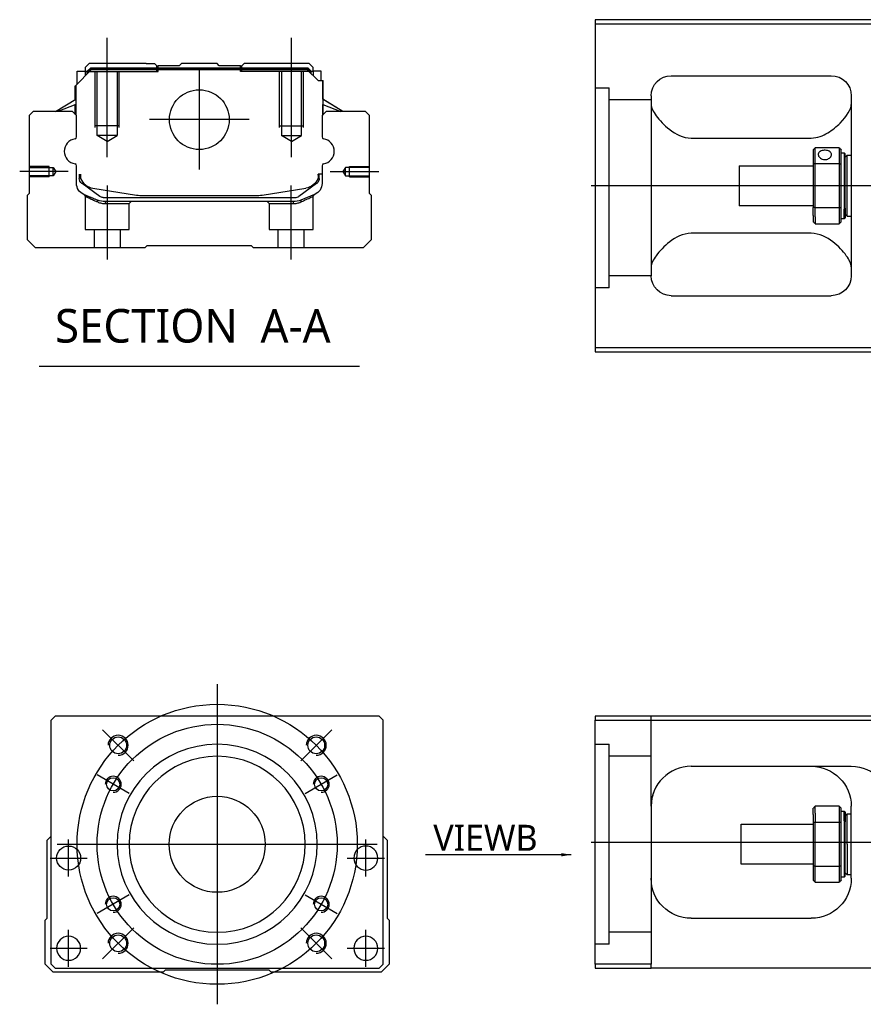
# Model space of a CAD drawing. Header units: millimetres. Extents: x -1108 to 3135, y -1596 to 860.
# Tile 35 of 40: x 655 to 866, y -245 to 1. Entities that reach past the tile are written whole.
import ezdxf
from ezdxf.lldxf.tags import DXFTag

# ---------------------------------------------------------------- set-up
doc = ezdxf.new("R2010")
doc.units = ezdxf.units.MM
doc.layers.get('0').update_dxf_attribs({"linetype": 'CONTINUOUS'})
doc.styles.add('CHN', font='Microsoft JhengHei.ttf')
doc.styles.add('DIM-7', font='SIMPLEX.shx', dxfattribs={"width": 0.7, "bigfont": 'chineset.shx'})
tags = doc.linetypes.add('DASHED', pattern=[25.72, 12.86, -12.86]).pattern_tags.tags
tags[6:7] = [DXFTag(74, 4), DXFTag(75, 0), DXFTag(340, '0'), DXFTag(46, 0.0), DXFTag(50, 0.0), DXFTag(44, 0.0), DXFTag(45, 0.0)]
tags[4:5] = [DXFTag(74, 4), DXFTag(75, 0), DXFTag(340, '0'), DXFTag(46, 0.0), DXFTag(50, 0.0), DXFTag(44, 0.0), DXFTag(45, 0.0)]
doc.dimstyles.new('CNS', dxfattribs={"dimtxt": 3.5, "dimasz": 2.5, "dimexe": 1, "dimexo": 1, "dimgap": 1, "dimtad": 1, "dimdsep": 46, "dimtxsty": 'DIM-7', "dimcen": 0.09, "dimclrd": 4, "dimclre": 4, "dimclrt": 1, "dimadec": 0, "dimazin": 0, "dimtfac": 1, "dimtmove": 0, "dimatfit": 3, "dimfxl": 1, "dimtvp": 0.971429, "dimtolj": 1, "dimarcsym": 0})

msp = doc.modelspace()

# ---------------------------------------------------------------- linework, layer by layer
at = {"linetype": 'Continuous'}
for p, q in [((872.87, 0.81), (798.87, 0.81)), ((798.87, 0.81), (798.87, -81.19)), ((798.87, -0.19), (872.87, -0.19)), ((669.1, -15.62), (673, -11.72)), ((669.5, -12.02), (671.5, -12.02)), ((669.5, -15.22), (669.5, -12.02)), ((672.5, -10.17), (671.5, -11.17)), ((671.5, -11.17), (671.5, -12.02)), ((671.5, -12.02), (671.5, -13.22)), ((672, -12.17), (671.5, -12.17)), ((672, -12.09), (672.86, -11.22)), ((672, -12.72), (672, -12.09)), ((672.23, -12.18), (672, -12.09)), ((672.23, -12.18), (672.96, -11.45)), ((672.23, -12.49), (672.23, -12.18)), ((686.68, -10.17), (672.5, -10.17)), ((672.86, -11.22), (727.09, -11.22)), ((672.96, -11.45), (672.86, -11.22)), ((672.96, -11.45), (727, -11.45)), ((726.96, -11.72), (673, -11.72)), ((686.68, -10.17), (688.78, -10.17)), ((688.78, -10.17), (689.33, -10.72)), ((689.33, -10.72), (689.68, -10.72)), ((694.98, -10.72), (689.68, -10.72)), ((689.68, -11.22), (689.68, -10.72)), ((694.98, -10.72), (695.53, -10.17)), ((704.43, -10.17), (695.53, -10.17)), ((704.98, -10.72), (704.43, -10.17)), ((710.28, -10.72), (704.98, -10.72)), ((710.28, -10.72), (710.63, -10.72)), ((710.28, -11.22), (710.28, -10.72)), ((710.63, -10.72), (711.18, -10.17)), ((710.63, -10.72), (711.18, -10.17)), ((713.28, -10.17), (711.18, -10.17)), ((711.18, -10.17), (711.18, -10.17)), ((727.46, -10.17), (713.28, -10.17)), ((729.66, -14.42), (726.96, -11.72)), ((727, -11.45), (727.09, -11.22)), ((727.73, -12.18), (727, -11.45)), ((727.96, -12.09), (727.09, -11.22)), ((728.46, -11.17), (727.46, -10.17)), ((727.73, -12.18), (727.96, -12.09)), ((727.73, -12.49), (727.73, -12.18)), ((727.96, -12.72), (727.96, -12.09)), ((728.46, -12.17), (727.96, -12.17)), ((728.46, -12.02), (728.46, -11.17)), ((730.46, -12.02), (728.46, -12.02)), ((728.46, -12.02), (728.46, -13.22)), ((730.46, -14.42), (730.46, -12.02)), ((730.46, -12.02), (730.46, -12.02)), ((729.66, -14.42), (730.81, -14.42)), ((730.81, -14.42), (730.81, -21.67)), ((730.81, -14.42), (730.86, -14.42)), ((730.86, -19.07), (730.86, -14.42)), ((730.86, -14.42), (730.96, -14.42)), ((730.96, -19.13), (730.96, -14.42)), ((817.87, -13.19), (857.87, -13.19)), ((669, -19.13), (669, -15.72)), ((669.1, -19.07), (669.1, -15.62)), ((669.15, -15.57), (669.15, -21.67)), ((664.09, -22.17), (669.15, -19.04)), ((735.86, -22.17), (730.81, -19.04)), ((735.86, -22.17), (730.96, -19.13)), ((812.87, -18.19), (812.87, -63.19)), ((862.87, -18.19), (862.87, -63.19)), ((669.15, -20.38), (664.64, -22.17)), ((669, -22.87), (669, -20.44)), ((669.1, -22.97), (669.1, -20.4)), ((730.81, -20.38), (735.31, -22.17)), ((730.86, -22.97), (730.86, -20.4)), ((730.96, -22.87), (730.96, -20.44)), ((658.48, -22.17), (657.48, -23.17)), ((657.48, -23.17), (657.48, -42.62)), ((668.3, -22.17), (658.48, -22.17)), ((669.3, -23.17), (668.3, -22.17)), ((669.3, -28.49), (669.3, -23.17)), ((731.66, -22.17), (730.66, -23.17)), ((730.66, -23.17), (730.66, -28.49)), ((741.48, -22.17), (731.66, -22.17)), ((742.48, -23.17), (741.48, -22.17)), ((742.48, -42.62), (742.48, -23.17)), ((822.87, -28.78), (852.87, -28.78)), ((853.37, -31.69), (853.37, -35.28)), ((859.87, -31.19), (853.87, -31.19)), ((853.87, -35.14), (853.87, -31.19)), ((859.87, -31.19), (859.87, -35.14)), ((860.37, -35.28), (860.37, -31.69)), ((860.37, -32.44), (861.07, -32.44)), ((861.07, -32.44), (861.37, -32.74)), ((861.07, -32.44), (861.07, -46.52)), ((861.37, -46.31), (861.37, -32.74)), ((861.37, -33.54), (861.87, -33.04)), ((861.87, -33.04), (862.87, -33.04)), ((861.87, -48.34), (861.87, -33.04)), ((669.3, -40.1), (669.3, -35.71)), ((730.66, -35.71), (730.66, -40.1)), ((834.87, -35.69), (853.37, -35.69)), ((834.87, -35.69), (834.87, -45.69)), ((853.37, -35.28), (853.37, -46.1)), ((853.87, -46.23), (853.87, -35.14)), ((853.87, -35.14), (859.87, -35.14)), ((859.87, -35.14), (859.87, -46.23)), ((860.37, -46.1), (860.37, -35.28)), ((670, -37.83), (670, -38.91)), ((670.3, -37.83), (670.3, -38.87)), ((730.66, -37.83), (729.66, -37.83)), ((729.66, -37.83), (729.66, -38.87)), ((729.96, -38.91), (729.96, -37.83)), ((670.68, -40.17), (670.61, -40.12)), ((675.1, -43.38), (670.68, -40.17)), ((673.37, -41.3), (684.27, -43.04)), ((715.68, -43.04), (726.59, -41.3)), ((729.27, -40.17), (724.85, -43.38)), ((729.34, -40.12), (729.27, -40.17)), ((657.48, -42.62), (656.98, -43.12)), ((656.98, -43.12), (656.98, -54.17)), ((675.98, -43.67), (723.97, -43.67)), ((685.93, -43.17), (714.03, -43.17)), ((728.8, -42.88), (725.37, -44.29)), ((742.98, -43.12), (742.48, -42.62)), ((742.98, -54.17), (742.98, -43.12)), ((723.47, -44.67), (676.49, -44.67)), ((853.37, -45.69), (834.87, -45.69)), ((853.37, -48.11), (853.37, -46.1)), ((859.87, -46.23), (853.87, -46.23)), ((853.87, -48.47), (853.87, -46.23)), ((859.87, -46.23), (859.87, -48.47)), ((860.37, -49.69), (860.37, -46.1)), ((861.07, -48.94), (861.07, -46.52)), ((861.37, -46.31), (861.37, -48.64)), ((853.37, -48.11), (853.37, -49.69)), ((853.87, -48.47), (853.87, -50.19)), ((859.87, -48.47), (859.87, -50.19)), ((861.07, -48.94), (860.37, -48.94)), ((861.37, -48.64), (861.07, -48.94)), ((861.37, -47.84), (861.87, -48.34)), ((861.87, -48.34), (862.87, -48.34)), ((853.87, -50.19), (859.87, -50.19)), ((852.87, -52.59), (822.87, -52.59)), ((656.98, -54.17), (658.98, -56.17)), ((658.98, -56.17), (686.48, -56.17)), ((686.48, -56.17), (686.98, -55.67)), ((686.98, -55.67), (712.98, -55.67)), ((712.98, -55.67), (713.48, -56.17)), ((713.48, -56.17), (740.98, -56.17)), ((740.98, -56.17), (742.98, -54.17)), ((817.87, -68.19), (857.87, -68.19)), ((798.87, -81.19), (798.87, -82.19)), ((872.87, -81.19), (798.87, -81.19)), ((798.87, -82.19), (872.87, -82.19)), ((663.95, -173.34), (662.95, -174.34)), ((662.95, -235.34), (662.95, -174.34)), ((732.45, -173.34), (663.95, -173.34)), ((744.95, -173.34), (732.45, -173.34)), ((745.95, -174.34), (744.95, -173.34)), ((745.95, -235.34), (745.95, -174.34)), ((798.87, -173.34), (798.87, -174.34)), ((872.87, -173.34), (798.87, -173.34)), ((798.87, -174.34), (872.87, -174.34)), ((798.87, -235.34), (798.87, -174.34)), ((822.87, -185.84), (862.87, -185.84)), ((812.87, -195.84), (812.87, -235.34)), ((853.37, -197.91), (853.37, -196.34)), ((859.87, -195.84), (853.87, -195.84)), ((853.87, -197.56), (853.87, -195.84)), ((859.87, -195.84), (859.87, -197.56)), ((860.37, -199.93), (860.37, -196.34)), ((862.87, -213.84), (862.87, -195.84)), ((853.37, -197.91), (853.37, -199.93)), ((853.87, -197.56), (853.87, -199.79)), ((859.87, -197.56), (859.87, -199.79)), ((860.37, -197.09), (861.07, -197.09)), ((861.07, -197.09), (861.37, -197.39)), ((861.07, -199.51), (861.07, -197.09)), ((861.37, -197.39), (861.37, -199.72)), ((861.37, -198.19), (861.87, -197.69)), ((861.87, -197.69), (862.87, -197.69)), ((861.87, -205.34), (861.87, -197.69)), ((835.37, -200.34), (853.37, -200.34)), ((835.37, -205.34), (835.37, -200.34)), ((853.37, -199.93), (853.37, -210.75)), ((853.87, -210.88), (853.87, -199.79)), ((853.87, -199.79), (859.87, -199.79)), ((859.87, -199.79), (859.87, -210.88)), ((860.37, -210.75), (860.37, -199.93)), ((861.07, -199.51), (861.07, -213.59)), ((861.37, -213.29), (861.37, -199.72)), ((661.95, -204.34), (662.95, -203.34)), ((745.95, -203.34), (746.95, -204.34)), ((661.95, -223.79), (661.95, -204.34)), ((746.95, -204.34), (746.95, -223.79)), ((835.37, -210.34), (835.37, -205.34)), ((861.87, -205.34), (861.87, -212.99)), ((853.37, -210.34), (835.37, -210.34)), ((853.37, -210.75), (853.37, -214.34)), ((853.87, -214.84), (853.87, -210.88)), ((859.87, -210.88), (853.87, -210.88)), ((859.87, -210.88), (859.87, -214.84)), ((860.37, -214.34), (860.37, -210.75)), ((861.07, -213.59), (860.37, -213.59)), ((861.37, -213.29), (861.07, -213.59)), ((861.87, -212.99), (861.37, -212.49)), ((862.87, -212.99), (861.87, -212.99)), ((853.87, -214.84), (859.87, -214.84)), ((661.45, -224.29), (661.95, -223.79)), ((746.95, -223.79), (747.45, -224.29)), ((822.87, -223.84), (852.87, -223.84)), ((661.45, -235.34), (661.45, -224.29)), ((747.45, -224.29), (747.45, -235.34)), ((663.45, -237.34), (661.45, -235.34)), ((662.95, -235.34), (663.95, -236.34)), ((744.95, -236.34), (745.95, -235.34)), ((747.45, -235.34), (745.45, -237.34)), ((798.87, -235.34), (798.87, -236.34)), ((812.87, -235.34), (798.87, -235.34)), ((812.87, -236.34), (812.87, -235.34)), ((690.95, -237.34), (663.45, -237.34)), ((663.95, -236.34), (744.95, -236.34)), ((691.45, -236.84), (690.95, -237.34)), ((717.45, -236.84), (691.45, -236.84)), ((717.95, -237.34), (717.45, -236.84)), ((745.45, -237.34), (717.95, -237.34)), ((798.87, -236.34), (812.87, -236.34)), ((872.87, -236.34), (812.87, -236.34))]:
    msp.add_line(p, q, dxfattribs=at)
at = {"ltscale": 0.2}
for p, q in [((676.98, -33.58), (676.98, -3.76)), ((722.98, -33.58), (722.98, -3.76)), ((699.98, -11.7), (699.98, -36.65)), ((712.45, -24.17), (687.5, -24.17)), ((667.26, -37.17), (655.11, -37.17)), ((732.7, -37.17), (744.84, -37.17)), ((677.03, -59.17), (677.03, -40.67)), ((722.92, -59.17), (722.92, -40.67)), ((683.59, -184.48), (675.81, -176.7)), ((725.31, -184.48), (733.09, -176.7)), ((683.59, -226.2), (675.81, -233.98)), ((725.31, -226.2), (733.09, -233.98))]:
    msp.add_line(p, q, dxfattribs=at)
at = {"linetype": 'DASHED'}
for p, q in [((672, -12.17), (689.68, -12.17)), ((689.33, -12.17), (689.33, -10.72)), ((689.68, -12.17), (689.68, -11.22)), ((710.28, -12.17), (710.28, -11.22)), ((727.96, -12.17), (710.28, -12.17)), ((710.63, -12.17), (710.63, -10.72)), ((728.46, -12.17), (728.46, -12.02)), ((730.46, -14.17), (730.46, -14.17)), ((731.02, -19.17), (731.02, -19.17)), ((671.48, -43.35), (671.48, -51.67)), ((728.42, -51.67), (728.42, -43.37)), ((676.53, -45.17), (682.48, -45.17)), ((682.48, -45.17), (682.98, -44.67)), ((682.48, -51.67), (682.48, -45.17)), ((716.92, -44.67), (717.42, -45.17)), ((717.42, -45.17), (717.42, -51.67)), ((717.42, -45.17), (723.42, -45.17)), ((671.48, -51.67), (676.98, -51.67)), ((673.68, -51.67), (673.68, -56.17)), ((676.98, -51.67), (682.48, -51.67)), ((680.28, -56.17), (680.28, -51.67)), ((717.42, -51.67), (728.42, -51.67)), ((719.62, -51.67), (719.62, -56.17)), ((726.22, -56.17), (726.22, -51.67)), ((802.37, -66.21), (798.87, -66.21)), ((802.37, -230.34), (798.87, -230.34))]:
    msp.add_line(p, q, dxfattribs=at)
at = {"linetype": 'DASHED', "ltscale": 0.1}
for p, q in [((673.98, -26.17), (673.98, -12.17)), ((674.48, -28.17), (674.48, -12.17)), ((679.48, -12.17), (679.48, -28.17)), ((679.98, -26.17), (679.98, -12.17)), ((719.98, -26.17), (719.98, -12.17)), ((720.48, -12.17), (720.48, -28.17)), ((725.48, -28.17), (725.48, -12.17)), ((725.98, -26.17), (725.98, -12.17)), ((679.98, -25.72), (673.98, -25.72)), ((719.98, -25.72), (725.98, -25.72)), ((679.48, -28.17), (674.48, -28.17)), ((676.98, -29.61), (674.48, -28.17)), ((676.98, -29.61), (679.48, -28.17)), ((720.48, -28.17), (725.48, -28.17)), ((722.98, -29.61), (720.48, -28.17)), ((722.98, -29.61), (725.48, -28.17)), ((662.48, -35.87), (657.48, -35.87)), ((657.48, -36.1), (663.47, -36.1)), ((662.48, -38.47), (662.48, -35.87)), ((663.47, -36.1), (664.12, -37.17)), ((663.47, -38.25), (663.47, -36.1)), ((736.48, -36.1), (735.83, -37.17)), ((742.48, -36.1), (736.48, -36.1)), ((736.48, -38.25), (736.48, -36.1)), ((737.48, -38.47), (737.48, -35.87)), ((737.48, -35.87), (742.48, -35.87)), ((663.47, -38.25), (657.48, -38.25)), ((662.48, -38.47), (657.48, -38.47)), ((664.12, -37.17), (663.47, -38.25)), ((735.83, -37.17), (736.48, -38.25)), ((736.48, -38.25), (742.48, -38.25)), ((737.48, -38.47), (742.48, -38.47))]:
    msp.add_line(p, q, dxfattribs=at)
at = {"linetype": 'DASHED', "ltscale": 0.3}
for p, q in [((798.87, -16.21), (802.37, -16.21)), ((802.37, -66.21), (802.37, -16.21)), ((812.87, -19.21), (802.37, -19.21)), ((812.87, -63.21), (802.37, -63.21)), ((812.87, -195.84), (812.87, -173.34)), ((798.87, -180.34), (802.37, -180.34)), ((802.37, -230.34), (802.37, -180.34)), ((812.87, -183.34), (802.37, -183.34)), ((812.87, -227.34), (802.37, -227.34))]:
    msp.add_line(p, q, dxfattribs=at)
for p, q in [((1339.87, -40.73), (797.87, -40.69)), ((659.96, -85.8), (740.01, -85.8)), ((797.87, -204.84), (1339.87, -204.84))]:
    msp.add_line(p, q)
at = {"ltscale": 0.3}
for p, q in [((704.45, -165.34), (704.45, -245.34)), ((664.45, -205.34), (744.45, -205.34))]:
    msp.add_line(p, q, dxfattribs=at)
at = {"ltscale": 0.1}
for p, q in [((682.5, -192.66), (674.44, -188.01)), ((726.41, -192.66), (734.46, -188.01)), ((667.34, -213.42), (667.34, -204.12)), ((741.57, -213.42), (741.57, -204.12)), ((662.69, -208.77), (671.99, -208.77)), ((736.92, -208.77), (746.22, -208.77)), ((682.5, -218.01), (674.44, -222.66)), ((726.41, -218.01), (734.46, -222.66)), ((667.34, -235.99), (667.34, -226.69)), ((741.57, -235.99), (741.57, -226.69)), ((662.69, -231.34), (671.99, -231.34)), ((736.92, -231.34), (746.22, -231.34))]:
    msp.add_line(p, q, dxfattribs=at)
at = {"linetype": 'Continuous'}
for centre, radius in [((699.98, -24.17), 7.47), ((679.7, -180.59), 2.1), ((729.2, -180.59), 2.1), ((678.47, -190.34), 1.65), ((730.43, -190.34), 1.65), ((704.45, -205.34), 12), ((667.34, -208.77), 3), ((678.47, -220.34), 1.65), ((730.43, -220.34), 1.65), ((679.7, -230.09), 2.1), ((729.2, -230.09), 2.1)]:
    msp.add_circle(centre, radius, dxfattribs=at)
at = {"ltscale": 0.3}
for radius in [35, 30]:
    msp.add_circle((704.45, -205.34), radius, dxfattribs=at)
at = {"linetype": 'Continuous', "extrusion": (0, 0, -1)}
for centre, radius in [((-704.45, -205.34), 25), ((-704.45, -205.34), 22), ((-741.57, -208.77), 3), ((-667.34, -231.34), 3), ((-741.57, -231.34), 3)]:
    msp.add_circle(centre, radius, dxfattribs=at)
at = {"linetype": 'Continuous', "extrusion": (-1e-16, 0, -1)}
for centre, start, end in [((-817.87, -18.19), 0, 90), ((-857.87, -18.19), 90, 180), ((-817.87, -63.19), 270, 0), ((-857.87, -63.19), 180, 270)]:
    msp.add_arc(centre, 5, start, end, dxfattribs=at)
for centre, radius, start, end in [((669.42, -32.1), 3.17, 98.9371, 261.0629), ((730.53, -32.1), 3.17, 278.9371, 81.0629), ((679.7, -180.59), 2.5, 270, 180), ((729.2, -180.59), 2.5, 270, 180), ((678.47, -190.34), 2, 270, 180), ((730.43, -190.34), 2, 270, 180), ((678.47, -220.34), 2, 270, 180), ((730.43, -220.34), 2, 270, 180), ((679.7, -230.09), 2.5, 270, 180), ((729.2, -230.09), 2.5, 270, 180)]:
    msp.add_arc(centre, radius, start, end)
at = {"linetype": 'Continuous'}
for centre, radius, start, end in [((668.8, -28.49), 0.5, 285.1919, 0), ((731.16, -28.49), 0.5, 180, 254.8081), ((668.8, -35.71), 0.5, 0, 74.8081), ((731.16, -35.71), 0.5, 105.1919, 180), ((674, -37.35), 4, 202.3316, 260.9414), ((725.96, -37.35), 4, 337.6678, 353.1681), ((725.96, -37.35), 3.77, 349.0413, 352.7469), ((685.93, -32.67), 10.5, 260.9414, 270), ((714.03, -32.67), 10.5, 270, 279.0586), ((723.97, -42.17), 1.5, 270, 306.0274), ((822.87, -195.84), 10, 90, 180)]:
    msp.add_arc(centre, radius, start, end, dxfattribs=at)
at = {"linetype": 'Continuous', "extrusion": (0, 0, -1)}
for centre, radius, start, end in [((-671.5, -38.91), 1.5, 306.0274, 0), ((-674, -37.35), 4, 337.6678, 353.1681), ((-674, -37.35), 3.77, 349.0413, 352.7469), ((-725.96, -37.35), 4, 202.3316, 260.9414), ((-728.46, -38.91), 1.5, 180, 233.9726), ((-672.3, -40.1), 3, 292.4327, 0), ((-727.66, -40.1), 3, 180, 247.5673), ((-676.49, -39.67), 5, 270, 292.4327), ((-675.98, -42.17), 1.5, 270, 306.0274), ((-723.47, -39.67), 5, 247.5673, 270), ((-852.87, -195.84), 10, 90, 180), ((-862.87, -195.84), 10, 90, 180), ((-822.87, -213.84), 10, 270, 0), ((-852.87, -213.84), 10, 180, 270)]:
    msp.add_arc(centre, radius, start, end, dxfattribs=at)
at = {"linetype": 'Continuous'}
for points, degree in [([(669.15, -21.67), (669.15, -22.27)], 1), ([(730.81, -21.67), (730.81, -22.27)], 1), ([(812.87, -20.4), (812.87, -21.15), (813.34, -22.12), (814.11, -23.19)], 3), ([(669.15, -22.27), (669.15, -23.02)], 1), ([(730.81, -22.27), (730.81, -23.02)], 1), ([(853.37, -31.69), (853.53, -31.52), (853.7, -31.35), (853.87, -31.19)], 3), ([(859.87, -31.19), (860.03, -31.35), (860.2, -31.52), (860.37, -31.69)], 3), ([(853.87, -35.14), (853.7, -35.19), (853.53, -35.23), (853.37, -35.28)], 3), ([(859.87, -35.14), (860.03, -35.19), (860.2, -35.23), (860.37, -35.28)], 3), ([(853.87, -46.23), (853.7, -46.19), (853.53, -46.14), (853.37, -46.1)], 3), ([(859.87, -46.23), (860.03, -46.19), (860.2, -46.14), (860.37, -46.1)], 3), ([(853.87, -50.19), (853.7, -50.02), (853.53, -49.85), (853.37, -49.69)], 3), ([(860.37, -49.69), (860.2, -49.85), (860.03, -50.02), (859.87, -50.19)], 3), ([(814.11, -58.19), (813.34, -59.26), (812.87, -60.23), (812.87, -60.98)], 3), ([(862.87, -60.98), (862.87, -60.23), (862.4, -59.26), (861.62, -58.19)], 3), ([(817.87, -187.18), (817.84, -187.2), (817.81, -187.22), (817.78, -187.23)], 3), ([(853.87, -195.84), (853.7, -196.01), (853.53, -196.17), (853.37, -196.34)], 3), ([(859.87, -195.84), (860.03, -196.01), (860.2, -196.17), (860.37, -196.34)], 3), ([(853.87, -199.79), (853.7, -199.84), (853.53, -199.88), (853.37, -199.93)], 3), ([(860.37, -199.93), (860.2, -199.88), (860.03, -199.84), (859.87, -199.79)], 3), ([(853.87, -210.88), (853.7, -210.84), (853.53, -210.79), (853.37, -210.75)], 3), ([(860.37, -210.75), (860.2, -210.79), (860.03, -210.84), (859.87, -210.88)], 3), ([(853.37, -214.34), (853.53, -214.51), (853.7, -214.67), (853.87, -214.84)], 3), ([(860.37, -214.34), (860.2, -214.51), (860.03, -214.67), (859.87, -214.84)], 3)]:
    msp.add_open_spline(points, degree=degree, dxfattribs=at)
for points, knots in [([(852.87, -28.78), (854.39, -28.78), (855.8, -28.22), (858.21, -26.76), (859.2, -25.9), (861.76, -23.29), (862.87, -21.56), (862.87, -20.4)], [0, 0, 0, 0, 0.25, 0.25, 0.5, 0.5, 1, 1, 1, 1]), ([(814.11, -23.19), (814.94, -24.33), (816.07, -25.55), (818.95, -27.76), (820.8, -28.78), (822.87, -28.78)], [0, 0, 0, 0, 0.5, 0.5, 1, 1, 1, 1]), ([(857.92, -32.91), (857.92, -32.78), (857.89, -32.65), (857.77, -32.42), (857.67, -32.31), (857.45, -32.13), (857.31, -32.05), (856.99, -31.93), (856.82, -31.88), (856.46, -31.83), (856.27, -31.83), (855.9, -31.85), (855.72, -31.88), (855.39, -31.98), (855.24, -32.04), (854.98, -32.21), (854.87, -32.3), (854.7, -32.52), (854.65, -32.65), (854.62, -32.82), (854.62, -32.86), (854.62, -32.91)], [0, 0, 0, 0, 0.106605, 0.106605, 0.21316, 0.21316, 0.320465, 0.320465, 0.42832, 0.42832, 0.535356, 0.535356, 0.641477, 0.641477, 0.748016, 0.748016, 0.855648, 0.855648, 0.963354, 0.963354, 1, 1, 1, 1]), ([(854.62, -32.91), (854.62, -33.04), (854.65, -33.17), (854.77, -33.43), (854.86, -33.56), (855.09, -33.78), (855.23, -33.88), (855.54, -34.04), (855.72, -34.1), (856.08, -34.16), (856.27, -34.17), (856.63, -34.14), (856.81, -34.1), (857.14, -33.97), (857.3, -33.89), (857.56, -33.68), (857.67, -33.56), (857.83, -33.31), (857.88, -33.18), (857.91, -33), (857.92, -32.96), (857.92, -32.91)], [0, 0, 0, 0, 0.106605, 0.106605, 0.21316, 0.21316, 0.320465, 0.320465, 0.42832, 0.42832, 0.535356, 0.535356, 0.641477, 0.641477, 0.748016, 0.748016, 0.855648, 0.855648, 0.963354, 0.963354, 1, 1, 1, 1]), ([(822.87, -52.59), (820.8, -52.59), (818.95, -53.62), (816.08, -55.82), (814.94, -57.05), (814.11, -58.19)], [0, 0, 0, 0, 0.5, 0.5, 1, 1, 1, 1]), ([(861.62, -58.19), (860.8, -57.05), (859.67, -55.83), (856.78, -53.62), (854.93, -52.59), (852.87, -52.59)], [0, 0, 0, 0, 0.5, 0.5, 1, 1, 1, 1]), ([(813.43, -192.52), (813.34, -192.78), (813.21, -193.22), (813.11, -193.66), (813.07, -193.84)], [0, 0, 0, 0, 0.596588, 1, 1, 1, 1])]:
    msp.add_open_spline(points, degree=3, knots=knots, dxfattribs=at)
at = {"linetype": 'DASHED'}
for points, degree in [([(671.17, -42.88), (671.48, -43.35)], 1), ([(674.61, -44.76), (674.58, -44.29)], 1), ([(725.37, -44.29), (725.35, -44.76)], 1), ([(728.42, -43.37), (728.73, -42.91)], 1), ([(676.49, -44.67), (676.53, -45.17)], 1), ([(723.47, -44.67), (723.45, -44.84), (723.44, -45), (723.42, -45.17)], 3)]:
    msp.add_open_spline(points, degree=degree, dxfattribs=at)
for points, degree, knots in [([(671.17, -42.88), (671.17, -42.88), (672.09, -43.27), (673.02, -43.65), (674.58, -44.29)], 2, [0, 0, 0, 0.5, 0.5, 1, 1, 1]), ([(671.48, -43.35), (671.48, -43.35), (671.48, -43.35), (671.95, -43.56), (673.26, -44.15), (674.14, -44.55), (674.61, -44.76)], 3, [0, 0, 0, 0, 0.000815, 0.486557, 0.726811, 1, 1, 1, 1]), ([(725.35, -44.76), (725.66, -44.61), (726.27, -44.34), (727.02, -44), (728.02, -43.55), (728.42, -43.37), (728.42, -43.37)], 3, [0, 0, 0, 0, 0.185898, 0.357233, 0.514425, 1, 1, 1, 1]), ([(674.61, -44.76), (674.91, -44.88), (675.51, -45.11), (676.2, -45.15), (676.53, -45.17)], 3, [0, 0, 0, 0, 0.515943, 1, 1, 1, 1]), ([(723.42, -45.17), (723.75, -45.15), (724.44, -45.11), (725.04, -44.88), (725.35, -44.76)], 3, [0, 0, 0, 0, 0.484584, 1, 1, 1, 1])]:
    msp.add_open_spline(points, degree=degree, knots=knots, dxfattribs=at)

# ---------------------------------------------------------------- texts
at = {"style": 'CHN'}
for s, insert, char_height, attachment_point in [('SECTION  A-A ', (663.93, -75.77), 8.4, 4), ('VIEWB', (784.48, -206.96), 6.5, 9)]:
    msp.add_mtext(s, dxfattribs=dict(at, insert=insert, char_height=char_height, attachment_point=attachment_point))

# ---------------------------------------------------------------- leaders
at = {"annotation_type": 0, "has_hookline": 1, "hookline_direction": 1}
msp.add_leader([(792.92, -207.95), (758.47, -207.96)], dimstyle='CNS', override={"dimtxt": 6.5, "dimtxsty": 'CHN'}, dxfattribs=at)

doc.saveas('drawing.dxf')
